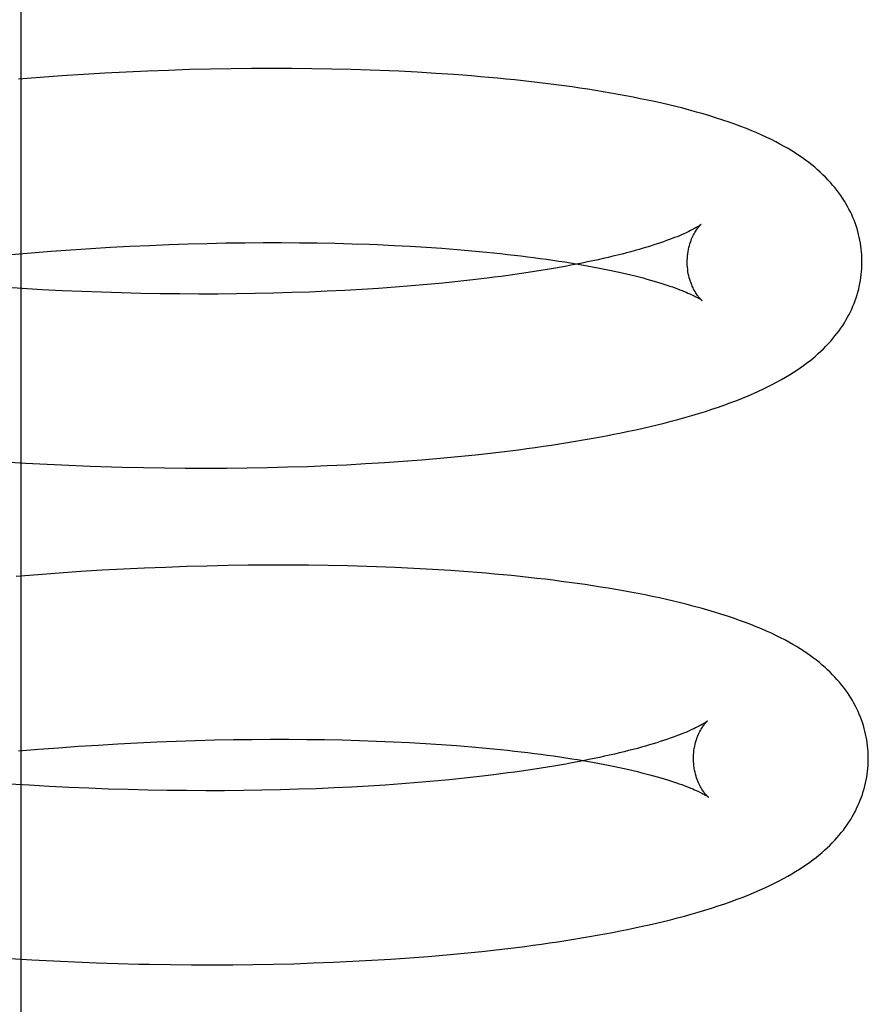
# Model space of a CAD drawing. Header units: inches. Extents: x 0 to 184, y 0 to 119.
# Tile 76 of 113: x 110.3649 to 110.4619, y 39.6046 to 39.7172. Entities that reach past the tile are written whole.
import ezdxf

# ---------------------------------------------------------------- set-up
doc = ezdxf.new("R2010")
doc.units = ezdxf.units.IN
doc.header["$LTSCALE"] = 10.121375
doc.header["$MEASUREMENT"] = 0
doc.linetypes.add('HIDDEN', pattern=[0.2, 0.1, -0.1])
doc.layers.add('DEFAULT_2', color=8, linetype='HIDDEN')

msp = doc.modelspace()

# ---------------------------------------------------------------- linework, layer by layer
at = {"layer": 'DEFAULT_2', "color": 8, "linetype": 'HIDDEN'}
for p, q in [((110.36498, 39.73347), (110.36498, 39.51347)), ((110.38904, 39.71161), (110.38668, 39.71157)), ((110.39139, 39.71164), (110.38904, 39.71161)), ((110.39371, 39.71165), (110.39139, 39.71164)), ((110.39601, 39.71164), (110.39371, 39.71165)), ((110.39829, 39.71162), (110.39601, 39.71164)), ((110.40054, 39.71158), (110.39829, 39.71162)), ((110.40277, 39.71152), (110.40054, 39.71158)), ((110.36722, 39.71063), (110.36474, 39.71043)), ((110.3697, 39.7108), (110.36722, 39.71063)), ((110.37216, 39.71096), (110.3697, 39.7108)), ((110.37461, 39.71111), (110.37216, 39.71096)), ((110.37706, 39.71123), (110.37461, 39.71111)), ((110.37949, 39.71134), (110.37706, 39.71123)), ((110.3819, 39.71143), (110.37949, 39.71134)), ((110.3843, 39.71151), (110.3819, 39.71143)), ((110.38668, 39.71157), (110.3843, 39.71151)), ((110.40497, 39.71145), (110.40277, 39.71152)), ((110.41035, 39.71121), (110.40822, 39.71132)), ((110.41245, 39.71108), (110.41035, 39.71121)), ((110.37524, 39.6912), (110.37748, 39.69132)), ((110.37748, 39.69132), (110.37971, 39.69142)), ((110.37971, 39.69142), (110.38192, 39.69151)), ((110.38192, 39.69151), (110.38412, 39.69159)), ((110.38412, 39.69159), (110.3863, 39.69165)), ((110.3863, 39.69165), (110.38846, 39.69169)), ((110.38846, 39.69169), (110.3906, 39.69172)), ((110.3906, 39.69172), (110.39271, 39.69173)), ((110.39271, 39.69173), (110.3948, 39.69174)), ((110.3948, 39.69174), (110.39687, 39.69172)), ((110.39687, 39.69172), (110.3989, 39.6917)), ((110.3989, 39.6917), (110.40091, 39.69166)), ((110.40091, 39.69166), (110.40289, 39.6916)), ((110.40579, 39.6915), (110.40769, 39.69141)), ((110.40769, 39.69141), (110.40955, 39.69131)), ((110.40955, 39.69131), (110.41137, 39.6912)), ((110.36389, 39.69038), (110.36617, 39.69057)), ((110.36617, 39.69057), (110.36845, 39.69075)), ((110.36845, 39.69075), (110.37072, 39.69092)), ((110.37072, 39.69092), (110.37299, 39.69107)), ((110.37299, 39.69107), (110.37524, 39.6912)), ((110.41137, 39.6912), (110.41315, 39.69108)), ((110.41315, 39.69108), (110.41489, 39.69095)), ((110.41489, 39.69095), (110.41659, 39.6908)), ((110.41148, 39.68693), (110.40967, 39.68678)), ((110.41326, 39.6871), (110.41148, 39.68693)), ((110.415, 39.68728), (110.41326, 39.6871)), ((110.41669, 39.68747), (110.415, 39.68728)), ((110.41835, 39.68767), (110.41669, 39.68747)), ((110.36514, 39.68647), (110.36285, 39.68662)), ((110.36743, 39.68635), (110.36514, 39.68647)), ((110.36971, 39.68623), (110.36743, 39.68635)), ((110.37198, 39.68613), (110.36971, 39.68623)), ((110.37424, 39.68605), (110.37198, 39.68613)), ((110.37649, 39.68598), (110.37424, 39.68605)), ((110.37873, 39.68593), (110.37649, 39.68598)), ((110.38095, 39.68589), (110.37873, 39.68593)), ((110.38316, 39.68586), (110.38095, 39.68589)), ((110.38535, 39.68585), (110.38316, 39.68586)), ((110.38752, 39.68585), (110.38535, 39.68585)), ((110.38967, 39.68587), (110.38752, 39.68585)), ((110.3918, 39.6859), (110.38967, 39.68587)), ((110.3939, 39.68595), (110.3918, 39.6859)), ((110.39598, 39.68601), (110.3939, 39.68595)), ((110.39803, 39.68608), (110.39598, 39.68601)), ((110.40005, 39.68617), (110.39803, 39.68608)), ((110.40204, 39.68626), (110.40005, 39.68617)), ((110.404, 39.68637), (110.40204, 39.68626)), ((110.40592, 39.6865), (110.404, 39.68637)), ((110.40781, 39.68663), (110.40592, 39.6865)), ((110.40967, 39.68678), (110.40781, 39.68663)), ((110.36307, 39.66665), (110.36554, 39.66651)), ((110.40444, 39.66646), (110.40661, 39.66659)), ((110.40661, 39.66659), (110.40875, 39.66674)), ((110.40875, 39.66674), (110.41087, 39.6669)), ((110.41087, 39.6669), (110.41295, 39.66708)), ((110.41295, 39.66708), (110.415, 39.66727)), ((110.415, 39.66727), (110.41702, 39.66747)), ((110.36554, 39.66651), (110.36801, 39.66638)), ((110.36801, 39.66638), (110.37047, 39.66627)), ((110.37047, 39.66627), (110.37293, 39.66617)), ((110.37658, 39.66606), (110.37901, 39.66601)), ((110.37901, 39.66601), (110.38141, 39.66597)), ((110.38141, 39.66597), (110.38381, 39.66595)), ((110.38381, 39.66595), (110.38618, 39.66594)), ((110.38618, 39.66594), (110.38854, 39.66595)), ((110.38854, 39.66595), (110.39088, 39.66598)), ((110.39088, 39.66598), (110.3932, 39.66602)), ((110.3932, 39.66602), (110.39549, 39.66608)), ((110.39549, 39.66608), (110.39777, 39.66615)), ((110.39777, 39.66615), (110.40002, 39.66624)), ((110.40002, 39.66624), (110.40224, 39.66634)), ((110.40224, 39.66634), (110.40444, 39.66646)), ((110.37428, 39.65426), (110.37184, 39.65411)), ((110.37672, 39.65439), (110.37428, 39.65426)), ((110.37914, 39.6545), (110.37672, 39.65439)), ((110.38154, 39.6546), (110.37914, 39.6545)), ((110.38394, 39.65469), (110.38154, 39.6546)), ((110.38631, 39.65475), (110.38394, 39.65469)), ((110.38867, 39.6548), (110.38631, 39.65475)), ((110.39101, 39.65484), (110.38867, 39.6548)), ((110.39333, 39.65485), (110.39101, 39.65484)), ((110.39563, 39.65485), (110.39333, 39.65485)), ((110.3979, 39.65484), (110.39563, 39.65485)), ((110.40015, 39.65481), (110.3979, 39.65484)), ((110.40238, 39.65476), (110.40015, 39.65481)), ((110.40783, 39.65458), (110.40567, 39.65466)), ((110.40996, 39.65448), (110.40783, 39.65458)), ((110.41207, 39.65436), (110.40996, 39.65448)), ((110.41414, 39.65423), (110.41207, 39.65436)), ((110.36693, 39.65376), (110.36446, 39.65356)), ((110.36939, 39.65394), (110.36693, 39.65376)), ((110.37184, 39.65411), (110.36939, 39.65394)), ((110.36703, 39.63379), (110.36931, 39.63397)), ((110.36931, 39.63397), (110.37158, 39.63414)), ((110.37158, 39.63414), (110.37384, 39.63428)), ((110.37384, 39.63428), (110.37609, 39.63442)), ((110.37609, 39.63442), (110.37833, 39.63454)), ((110.37833, 39.63454), (110.38056, 39.63464)), ((110.38056, 39.63464), (110.38277, 39.63473)), ((110.38277, 39.63473), (110.38497, 39.6348)), ((110.38497, 39.6348), (110.38715, 39.63486)), ((110.38715, 39.63486), (110.38931, 39.6349)), ((110.38931, 39.6349), (110.39144, 39.63493)), ((110.39144, 39.63493), (110.39356, 39.63494)), ((110.39356, 39.63494), (110.39564, 39.63494)), ((110.39564, 39.63494), (110.39771, 39.63493)), ((110.39771, 39.63493), (110.39974, 39.6349)), ((110.39974, 39.6349), (110.40175, 39.63486)), ((110.40175, 39.63486), (110.40372, 39.63481)), ((110.40372, 39.63481), (110.40567, 39.63474)), ((110.40567, 39.63474), (110.40758, 39.63466)), ((110.40758, 39.63466), (110.40945, 39.63457)), ((110.40945, 39.63457), (110.41129, 39.63446)), ((110.41129, 39.63446), (110.41309, 39.63434)), ((110.41309, 39.63434), (110.41485, 39.63422)), ((110.41485, 39.63422), (110.41657, 39.63408)), ((110.36474, 39.6336), (110.36703, 39.63379)), ((110.41745, 39.63068), (110.41576, 39.63049)), ((110.4191, 39.63088), (110.41745, 39.63068)), ((110.36595, 39.62968), (110.36366, 39.62982)), ((110.36823, 39.62955), (110.36595, 39.62968)), ((110.37051, 39.62944), (110.36823, 39.62955)), ((110.37278, 39.62934), (110.37051, 39.62944)), ((110.40281, 39.62948), (110.40082, 39.62938)), ((110.40477, 39.62959), (110.40281, 39.62948)), ((110.40669, 39.62971), (110.40477, 39.62959)), ((110.40858, 39.62984), (110.40669, 39.62971)), ((110.41043, 39.62999), (110.40858, 39.62984)), ((110.41225, 39.63015), (110.41043, 39.62999)), ((110.41403, 39.63032), (110.41225, 39.63015)), ((110.41576, 39.63049), (110.41403, 39.63032)), ((110.37504, 39.62925), (110.37278, 39.62934)), ((110.37729, 39.62919), (110.37504, 39.62925)), ((110.37953, 39.62913), (110.37729, 39.62919)), ((110.38175, 39.62909), (110.37953, 39.62913)), ((110.38395, 39.62907), (110.38175, 39.62909)), ((110.38614, 39.62906), (110.38395, 39.62907)), ((110.38831, 39.62906), (110.38614, 39.62906)), ((110.39046, 39.62908), (110.38831, 39.62906)), ((110.39258, 39.62911), (110.39046, 39.62908)), ((110.39468, 39.62916), (110.39258, 39.62911)), ((110.39676, 39.62922), (110.39468, 39.62916)), ((110.3988, 39.62929), (110.39676, 39.62922)), ((110.40082, 39.62938), (110.3988, 39.62929)), ((110.41158, 39.61011), (110.41367, 39.61028)), ((110.41367, 39.61028), (110.41572, 39.61048)), ((110.41572, 39.61048), (110.41774, 39.61068)), ((110.36378, 39.60986), (110.36625, 39.60972)), ((110.36625, 39.60972), (110.36872, 39.60959)), ((110.36872, 39.60959), (110.37118, 39.60948)), ((110.37118, 39.60948), (110.37364, 39.60938)), ((110.37364, 39.60938), (110.37608, 39.6093)), ((110.37608, 39.6093), (110.37851, 39.60924)), ((110.38212, 39.60918), (110.38452, 39.60916)), ((110.38452, 39.60916), (110.38689, 39.60915)), ((110.38689, 39.60915), (110.38925, 39.60916)), ((110.38925, 39.60916), (110.39159, 39.60919)), ((110.39159, 39.60919), (110.39391, 39.60923)), ((110.39391, 39.60923), (110.39621, 39.60928)), ((110.39621, 39.60928), (110.39848, 39.60936)), ((110.39848, 39.60936), (110.40073, 39.60944)), ((110.40073, 39.60944), (110.40296, 39.60955)), ((110.40296, 39.60955), (110.40515, 39.60967)), ((110.40515, 39.60967), (110.40733, 39.6098)), ((110.40733, 39.6098), (110.40947, 39.60995)), ((110.40947, 39.60995), (110.41158, 39.61011))]:
    msp.add_line(p, q, dxfattribs=at)
for points in [[(110.40822, 39.71132), (110.40714, 39.71137), (110.40497, 39.71145)], [(110.46122, 39.6897), (110.46122, 39.68999), (110.4612, 39.69032), (110.46117, 39.69066), (110.46114, 39.691), (110.4611, 39.69134), (110.46104, 39.69167), (110.46098, 39.69201), (110.46091, 39.69234), (110.46083, 39.69267), (110.46075, 39.693), (110.46065, 39.69333), (110.46054, 39.69365), (110.46043, 39.69398), (110.46031, 39.6943), (110.46018, 39.69462), (110.46004, 39.69494), (110.45989, 39.69525), (110.45973, 39.69556), (110.45956, 39.69588), (110.45939, 39.69619), (110.4592, 39.69649), (110.459, 39.6968), (110.4588, 39.69711), (110.45858, 39.69741), (110.45835, 39.69772), (110.45811, 39.69802), (110.45786, 39.69832), (110.4576, 39.69862), (110.45733, 39.69892), (110.45704, 39.69921), (110.45675, 39.6995), (110.45645, 39.69979), (110.45613, 39.70007), (110.45581, 39.70035), (110.45547, 39.70062), (110.45513, 39.70089), (110.45477, 39.70116), (110.4544, 39.70143), (110.45401, 39.70169), (110.45361, 39.70196), (110.4532, 39.70222), (110.45276, 39.70248), (110.45231, 39.70274), (110.45184, 39.70299), (110.45136, 39.70325), (110.45085, 39.70351), (110.45032, 39.70376), (110.44977, 39.70402), (110.4492, 39.70427), (110.4486, 39.70452), (110.44799, 39.70477), (110.44735, 39.70502), (110.44669, 39.70526), (110.44601, 39.70551), (110.4453, 39.70575), (110.44457, 39.70598), (110.44383, 39.70622), (110.44306, 39.70644), (110.44229, 39.70666), (110.4415, 39.70688), (110.44071, 39.70709), (110.43991, 39.70729), (110.43911, 39.70748), (110.43831, 39.70767), (110.4375, 39.70785), (110.43669, 39.70802), (110.43586, 39.70819), (110.43503, 39.70836), (110.43419, 39.70852), (110.43334, 39.70868), (110.43248, 39.70883), (110.43162, 39.70898), (110.43074, 39.70912), (110.42985, 39.70926), (110.42896, 39.70939), (110.42806, 39.70953), (110.42715, 39.70965), (110.42623, 39.70977), (110.4253, 39.70989), (110.42436, 39.71001), (110.42341, 39.71012), (110.42246, 39.71023), (110.42149, 39.71033), (110.42052, 39.71043), (110.41954, 39.71052), (110.41855, 39.71062), (110.41756, 39.7107), (110.41655, 39.71079), (110.41554, 39.71087), (110.41451, 39.71094), (110.41245, 39.71108)], [(110.44282, 39.69381), (110.44281, 39.69381), (110.44279, 39.69379), (110.44276, 39.69377), (110.44273, 39.69375), (110.44268, 39.69371), (110.44263, 39.69368), (110.44256, 39.69363), (110.44248, 39.69359), (110.4424, 39.69353), (110.4423, 39.69347), (110.44218, 39.69341), (110.44206, 39.69334), (110.44192, 39.69326), (110.44177, 39.69319), (110.44161, 39.6931), (110.44143, 39.69302), (110.44124, 39.69292), (110.44104, 39.69283), (110.44082, 39.69273), (110.44058, 39.69263), (110.44034, 39.69252), (110.44007, 39.69241), (110.43979, 39.6923), (110.4395, 39.69219), (110.43919, 39.69207), (110.43887, 39.69196), (110.43853, 39.69183), (110.43817, 39.69171), (110.4378, 39.69159), (110.43741, 39.69146), (110.43701, 39.69134), (110.4366, 39.69121), (110.43617, 39.69108), (110.43572, 39.69095), (110.43526, 39.69082), (110.43478, 39.69069), (110.43429, 39.69056), (110.43378, 39.69043), (110.43326, 39.6903), (110.43273, 39.69017), (110.43218, 39.69004), (110.43161, 39.68991), (110.43103, 39.68978), (110.43044, 39.68965), (110.42983, 39.68952), (110.42921, 39.6894), (110.42858, 39.68927), (110.42793, 39.68915), (110.42727, 39.68902), (110.42659, 39.6889), (110.42591, 39.68878), (110.4252, 39.68866), (110.42449, 39.68854), (110.42376, 39.68843), (110.42303, 39.68831), (110.42228, 39.6882), (110.42151, 39.68809), (110.42074, 39.68798), (110.41995, 39.68787), (110.41915, 39.68777), (110.41835, 39.68767)], [(110.44122, 39.68944), (110.44123, 39.68968), (110.44124, 39.68995), (110.44126, 39.6902), (110.44128, 39.69045), (110.44132, 39.6907), (110.44136, 39.69093), (110.44141, 39.69116), (110.44147, 39.69138), (110.44153, 39.69158), (110.4416, 39.69178), (110.44166, 39.69197), (110.44173, 39.69215), (110.44181, 39.69231), (110.44188, 39.69247), (110.44195, 39.69261), (110.44202, 39.69275), (110.4421, 39.69288), (110.44217, 39.693), (110.44224, 39.6931), (110.4423, 39.6932), (110.44237, 39.6933), (110.44243, 39.69338), (110.44249, 39.69346), (110.44254, 39.69352), (110.44259, 39.69358), (110.44264, 39.69364), (110.44268, 39.69368), (110.44272, 39.69372), (110.44275, 39.69375), (110.44278, 39.69378), (110.4428, 39.6938), (110.44281, 39.69381), (110.44282, 39.69381)], [(110.40289, 39.6916), (110.40483, 39.69154), (110.40579, 39.6915)], [(110.41659, 39.6908), (110.41825, 39.69065), (110.41906, 39.69056), (110.41986, 39.69048), (110.42065, 39.69039), (110.42143, 39.69031), (110.42219, 39.69021), (110.42295, 39.69012), (110.42369, 39.69003), (110.42442, 39.68993), (110.42514, 39.68983), (110.42584, 39.68973), (110.42653, 39.68962), (110.42721, 39.68952), (110.42788, 39.68941), (110.42853, 39.6893), (110.42917, 39.68919), (110.42979, 39.68908), (110.4304, 39.68897), (110.431, 39.68886), (110.43158, 39.68874), (110.43215, 39.68863), (110.43271, 39.68851), (110.43325, 39.6884), (110.43377, 39.68828), (110.43428, 39.68816), (110.43478, 39.68804), (110.43526, 39.68792), (110.43572, 39.68781), (110.43617, 39.68769), (110.43661, 39.68757), (110.43703, 39.68745), (110.43743, 39.68734), (110.43783, 39.68722), (110.4382, 39.68711), (110.43856, 39.68699), (110.4389, 39.68688), (110.43923, 39.68677), (110.43955, 39.68666), (110.43984, 39.68656), (110.44013, 39.68645), (110.44039, 39.68635), (110.44065, 39.68625), (110.44088, 39.68616), (110.44111, 39.68606), (110.44131, 39.68597), (110.44151, 39.68589), (110.44169, 39.6858), (110.44185, 39.68572), (110.44201, 39.68565), (110.44215, 39.68558), (110.44227, 39.68551), (110.44239, 39.68545), (110.44249, 39.68539), (110.44258, 39.68534), (110.44266, 39.68529), (110.44273, 39.68525), (110.44279, 39.68521), (110.44283, 39.68518), (110.44287, 39.68516), (110.4429, 39.68514), (110.4429, 39.68513)], [(110.41702, 39.66747), (110.41802, 39.66758), (110.41901, 39.66769), (110.41999, 39.66781), (110.42097, 39.66793), (110.42193, 39.66805), (110.42289, 39.66818), (110.42383, 39.66831), (110.42477, 39.66844), (110.4257, 39.66858), (110.42662, 39.66872), (110.42754, 39.66886), (110.42844, 39.66901), (110.42934, 39.66917), (110.43022, 39.66932), (110.4311, 39.66948), (110.43197, 39.66965), (110.43283, 39.66981), (110.43368, 39.66999), (110.43452, 39.67016), (110.43535, 39.67034), (110.43617, 39.67052), (110.43698, 39.67071), (110.43779, 39.6709), (110.43859, 39.6711), (110.43938, 39.67131), (110.44017, 39.67152), (110.44096, 39.67174), (110.44175, 39.67196), (110.44253, 39.6722), (110.4433, 39.67243), (110.44405, 39.67268), (110.4448, 39.67293), (110.44552, 39.67318), (110.44622, 39.67344), (110.4469, 39.67369), (110.44755, 39.67395), (110.44818, 39.67421), (110.44879, 39.67447), (110.44938, 39.67474), (110.44995, 39.675), (110.45049, 39.67527), (110.45102, 39.67553), (110.45152, 39.6758), (110.45201, 39.67607), (110.45247, 39.67633), (110.45292, 39.6766), (110.45334, 39.67687), (110.45375, 39.67713), (110.45415, 39.6774), (110.45452, 39.67767), (110.45489, 39.67794), (110.45524, 39.67821), (110.45558, 39.67849), (110.45591, 39.67876), (110.45622, 39.67904), (110.45653, 39.67932), (110.45682, 39.6796), (110.4571, 39.67989), (110.45738, 39.68018), (110.45764, 39.68047), (110.45789, 39.68076), (110.45813, 39.68106), (110.45837, 39.68136), (110.45859, 39.68166), (110.45881, 39.68196), (110.45901, 39.68227), (110.45921, 39.68257), (110.45939, 39.68288), (110.45957, 39.6832), (110.45974, 39.68351), (110.45989, 39.68382), (110.46004, 39.68414), (110.46018, 39.68446), (110.46031, 39.68478), (110.46043, 39.6851), (110.46055, 39.68542), (110.46065, 39.68575), (110.46075, 39.68608), (110.46084, 39.6864), (110.46091, 39.68673), (110.46098, 39.68707), (110.46104, 39.6874), (110.4611, 39.68773), (110.46114, 39.68807), (110.46117, 39.6884), (110.4612, 39.68874), (110.46122, 39.68907), (110.46122, 39.68941), (110.46122, 39.6897)], [(110.4429, 39.68513), (110.44292, 39.68512), (110.44293, 39.68512), (110.44293, 39.68511), (110.44292, 39.68512), (110.44291, 39.68513), (110.44289, 39.68515), (110.44286, 39.68517), (110.44283, 39.6852), (110.44279, 39.68524), (110.44275, 39.68528), (110.4427, 39.68534), (110.44265, 39.68539), (110.44259, 39.68546), (110.44253, 39.68553), (110.44247, 39.68561), (110.4424, 39.6857), (110.44233, 39.6858), (110.44226, 39.68591), (110.44219, 39.68602), (110.44212, 39.68615), (110.44204, 39.68628), (110.44196, 39.68642), (110.44189, 39.68657), (110.44181, 39.68674), (110.44174, 39.68691), (110.44166, 39.6871), (110.44159, 39.68729), (110.44153, 39.6875), (110.44146, 39.68772), (110.44141, 39.68794), (110.44135, 39.68818), (110.44131, 39.68843), (110.44128, 39.68868), (110.44125, 39.68894), (110.44123, 39.6892), (110.44122, 39.68944)], [(110.37293, 39.66617), (110.37415, 39.66613), (110.37658, 39.66606)], [(110.40567, 39.65466), (110.40458, 39.6547), (110.40238, 39.65476)], [(110.46194, 39.63291), (110.46194, 39.63319), (110.46192, 39.63353), (110.46189, 39.63386), (110.46186, 39.6342), (110.46182, 39.63453), (110.46177, 39.63486), (110.46171, 39.6352), (110.46164, 39.63553), (110.46156, 39.63586), (110.46147, 39.63619), (110.46138, 39.63651), (110.46127, 39.63684), (110.46116, 39.63716), (110.46104, 39.63748), (110.46091, 39.6378), (110.46077, 39.63811), (110.46062, 39.63843), (110.46047, 39.63874), (110.4603, 39.63905), (110.46013, 39.63936), (110.45994, 39.63967), (110.45975, 39.63997), (110.45955, 39.64028), (110.45933, 39.64058), (110.45911, 39.64088), (110.45888, 39.64117), (110.45864, 39.64146), (110.45839, 39.64175), (110.45813, 39.64204), (110.45786, 39.64232), (110.45758, 39.6426), (110.45729, 39.64288), (110.45699, 39.64316), (110.45668, 39.64343), (110.45635, 39.6437), (110.45602, 39.64397), (110.45567, 39.64423), (110.45532, 39.6445), (110.45494, 39.64476), (110.45456, 39.64502), (110.45416, 39.64527), (110.45374, 39.64553), (110.45331, 39.64579), (110.45286, 39.64604), (110.45238, 39.6463), (110.45189, 39.64655), (110.45138, 39.64681), (110.45085, 39.64706), (110.4503, 39.64731), (110.44973, 39.64756), (110.44913, 39.64781), (110.44852, 39.64806), (110.44788, 39.6483), (110.44722, 39.64854), (110.44653, 39.64878), (110.44582, 39.64902), (110.44509, 39.64926), (110.44435, 39.64949), (110.44358, 39.64971), (110.44281, 39.64993), (110.44202, 39.65014), (110.44123, 39.65035), (110.44044, 39.65055), (110.43964, 39.65074), (110.43884, 39.65092), (110.43804, 39.6511), (110.43723, 39.65127), (110.43641, 39.65144), (110.43558, 39.6516), (110.43475, 39.65176), (110.43391, 39.65191), (110.43305, 39.65206), (110.43219, 39.65221), (110.43131, 39.65235), (110.43043, 39.65249), (110.42954, 39.65262), (110.42864, 39.65275), (110.42773, 39.65288), (110.42682, 39.653), (110.42589, 39.65312), (110.42496, 39.65323), (110.42402, 39.65334), (110.42307, 39.65345), (110.42211, 39.65355), (110.42114, 39.65365), (110.42017, 39.65374), (110.41918, 39.65383), (110.41819, 39.65392), (110.41719, 39.654), (110.41618, 39.65408), (110.41414, 39.65423)], [(110.44354, 39.63702), (110.44353, 39.63702), (110.44351, 39.637), (110.44348, 39.63698), (110.44345, 39.63696), (110.4434, 39.63692), (110.44335, 39.63689), (110.44328, 39.63684), (110.44321, 39.6368), (110.44312, 39.63674), (110.44302, 39.63668), (110.44291, 39.63662), (110.44278, 39.63655), (110.44265, 39.63647), (110.4425, 39.6364), (110.44233, 39.63631), (110.44216, 39.63623), (110.44197, 39.63614), (110.44176, 39.63604), (110.44154, 39.63594), (110.44131, 39.63584), (110.44106, 39.63573), (110.4408, 39.63563), (110.44052, 39.63552), (110.44023, 39.6354), (110.43992, 39.63529), (110.4396, 39.63517), (110.43926, 39.63505), (110.4389, 39.63493), (110.43853, 39.6348), (110.43815, 39.63468), (110.43775, 39.63455), (110.43733, 39.63442), (110.4369, 39.63429), (110.43646, 39.63416), (110.43599, 39.63403), (110.43552, 39.6339), (110.43503, 39.63377), (110.43452, 39.63364), (110.434, 39.63351), (110.43347, 39.63338), (110.43292, 39.63325), (110.43235, 39.63312), (110.43178, 39.63299), (110.43118, 39.63287), (110.43058, 39.63274), (110.42996, 39.63261), (110.42932, 39.63248), (110.42868, 39.63236), (110.42802, 39.63224), (110.42734, 39.63211), (110.42665, 39.63199), (110.42595, 39.63187), (110.42524, 39.63176), (110.42452, 39.63164), (110.42378, 39.63153), (110.42303, 39.63141), (110.42227, 39.6313), (110.42149, 39.63119), (110.42071, 39.63109), (110.41991, 39.63098), (110.4191, 39.63088)], [(110.44194, 39.63265), (110.44195, 39.63289), (110.44196, 39.63315), (110.44198, 39.63341), (110.442, 39.63366), (110.44204, 39.6339), (110.44208, 39.63414), (110.44213, 39.63437), (110.44219, 39.63458), (110.44225, 39.63479), (110.44232, 39.63499), (110.44238, 39.63518), (110.44245, 39.63535), (110.44253, 39.63552), (110.4426, 39.63568), (110.44267, 39.63582), (110.44274, 39.63596), (110.44282, 39.63609), (110.44289, 39.6362), (110.44296, 39.63631), (110.44302, 39.63641), (110.44309, 39.6365), (110.44315, 39.63659), (110.44321, 39.63666), (110.44326, 39.63673), (110.44331, 39.63679), (110.44336, 39.63685), (110.4434, 39.63689), (110.44344, 39.63693), (110.44347, 39.63696), (110.4435, 39.63699), (110.44352, 39.63701), (110.44353, 39.63702), (110.44354, 39.63702)], [(110.41657, 39.63408), (110.41824, 39.63392), (110.41906, 39.63385), (110.41988, 39.63376), (110.42067, 39.63368), (110.42146, 39.63359), (110.42224, 39.6335), (110.423, 39.63341), (110.42376, 39.63332), (110.4245, 39.63322), (110.42522, 39.63313), (110.42594, 39.63303), (110.42664, 39.63292), (110.42733, 39.63282), (110.42801, 39.63272), (110.42867, 39.63261), (110.42932, 39.6325), (110.42996, 39.63239), (110.43058, 39.63228), (110.43119, 39.63217), (110.43179, 39.63205), (110.43237, 39.63194), (110.43294, 39.63182), (110.43349, 39.63171), (110.43403, 39.63159), (110.43455, 39.63147), (110.43506, 39.63136), (110.43555, 39.63124), (110.43603, 39.63112), (110.4365, 39.631), (110.43695, 39.63088), (110.43738, 39.63077), (110.4378, 39.63065), (110.4382, 39.63053), (110.43859, 39.63042), (110.43896, 39.6303), (110.43932, 39.63019), (110.43966, 39.63008), (110.43999, 39.62997), (110.4403, 39.62986), (110.4406, 39.62975), (110.44088, 39.62965), (110.44114, 39.62955), (110.44139, 39.62945), (110.44163, 39.62935), (110.44185, 39.62926), (110.44206, 39.62917), (110.44225, 39.62909), (110.44243, 39.629), (110.44259, 39.62892), (110.44274, 39.62885), (110.44288, 39.62878), (110.44301, 39.62871), (110.44312, 39.62865), (110.44322, 39.62859), (110.44331, 39.62854), (110.44339, 39.6285), (110.44346, 39.62846), (110.44351, 39.62842), (110.44356, 39.62839), (110.44359, 39.62836), (110.44362, 39.62834), (110.44363, 39.62834)], [(110.41774, 39.61068), (110.41874, 39.61079), (110.41973, 39.6109), (110.42071, 39.61102), (110.42168, 39.61114), (110.42265, 39.61126), (110.4236, 39.61139), (110.42455, 39.61152), (110.42549, 39.61165), (110.42642, 39.61179), (110.42734, 39.61193), (110.42825, 39.61207), (110.42915, 39.61222), (110.43005, 39.61237), (110.43094, 39.61253), (110.43181, 39.61269), (110.43268, 39.61285), (110.43354, 39.61302), (110.4344, 39.61319), (110.43524, 39.61337), (110.43607, 39.61355), (110.43689, 39.61373), (110.43771, 39.61392), (110.43851, 39.61412), (110.43931, 39.61431), (110.44011, 39.61452), (110.4409, 39.61473), (110.44169, 39.61495), (110.44247, 39.61517), (110.44325, 39.61541), (110.44402, 39.61564), (110.44478, 39.61589), (110.44552, 39.61614), (110.44624, 39.61639), (110.44694, 39.61664), (110.44761, 39.6169), (110.44827, 39.61716), (110.4489, 39.61742), (110.44951, 39.61768), (110.4501, 39.61794), (110.45067, 39.61821), (110.45121, 39.61847), (110.45174, 39.61874), (110.45224, 39.61901), (110.45272, 39.61927), (110.45319, 39.61954), (110.45363, 39.61981), (110.45406, 39.62008), (110.45447, 39.62034), (110.45487, 39.62061), (110.45524, 39.62088), (110.45561, 39.62115), (110.45596, 39.62142), (110.4563, 39.62169), (110.45663, 39.62197), (110.45694, 39.62225), (110.45725, 39.62253), (110.45754, 39.62281), (110.45782, 39.6231), (110.4581, 39.62339), (110.45836, 39.62368), (110.45861, 39.62397), (110.45885, 39.62427), (110.45909, 39.62456), (110.45931, 39.62486), (110.45953, 39.62517), (110.45973, 39.62547), (110.45993, 39.62578), (110.46011, 39.62609), (110.46029, 39.6264), (110.46046, 39.62672), (110.46061, 39.62703), (110.46076, 39.62735), (110.4609, 39.62767), (110.46103, 39.62799), (110.46115, 39.62831), (110.46127, 39.62863), (110.46137, 39.62896), (110.46147, 39.62928), (110.46156, 39.62961), (110.46163, 39.62994), (110.4617, 39.63027), (110.46176, 39.63061), (110.46182, 39.63094), (110.46186, 39.63127), (110.46189, 39.63161), (110.46192, 39.63194), (110.46194, 39.63228), (110.46194, 39.63262), (110.46194, 39.63291)], [(110.44363, 39.62834), (110.44364, 39.62833), (110.44365, 39.62832), (110.44364, 39.62833), (110.44363, 39.62834), (110.44361, 39.62836), (110.44358, 39.62838), (110.44355, 39.62841), (110.44351, 39.62845), (110.44347, 39.6285), (110.44342, 39.62855), (110.44337, 39.62861), (110.44331, 39.62868), (110.44325, 39.62875), (110.44318, 39.62883), (110.44312, 39.62892), (110.44305, 39.62902), (110.44298, 39.62913), (110.4429, 39.62924), (110.44283, 39.62937), (110.44275, 39.6295), (110.44267, 39.62965), (110.4426, 39.6298), (110.44252, 39.62997), (110.44245, 39.63014), (110.44237, 39.63033), (110.4423, 39.63052), (110.44224, 39.63073), (110.44218, 39.63095), (110.44212, 39.63117), (110.44207, 39.63141), (110.44203, 39.63165), (110.44199, 39.6319), (110.44197, 39.63215), (110.44195, 39.63241), (110.44194, 39.63265)], [(110.37851, 39.60924), (110.37972, 39.60922), (110.38212, 39.60918)]]:
    msp.add_lwpolyline(points, dxfattribs=at)

doc.saveas('drawing.dxf')
